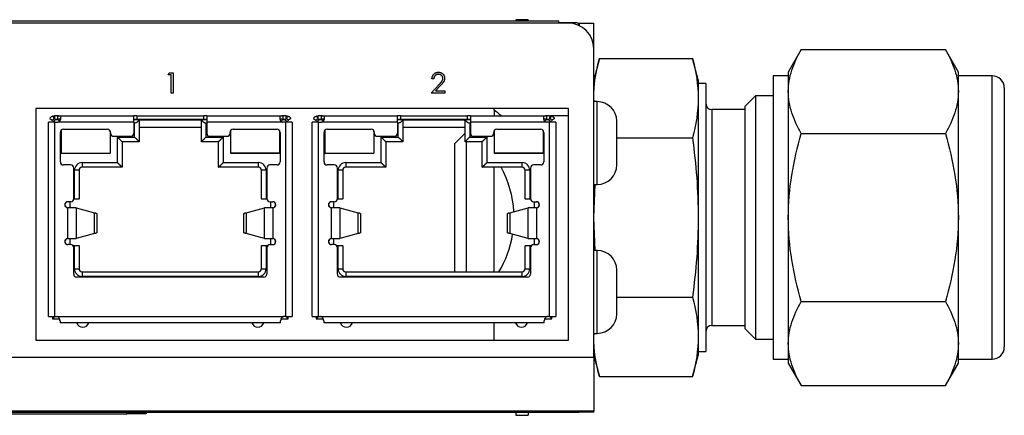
# Model space of a CAD drawing. Header units: millimetres. Extents: x 61 to 414, y 33 to 258.
# Tile 15 of 42: x 179 to 243, y 198 to 224. Entities that reach past the tile are written whole.
import ezdxf

# ---------------------------------------------------------------- set-up
doc = ezdxf.new("R2010")
doc.units = ezdxf.units.MM

msp = doc.modelspace()

# ---------------------------------------------------------------- linework, layer by layer
at = {"color": 7, "linetype": 'Continuous', "lineweight": 25}
for p, q in [((212.254, 223.733), (211.467, 223.733)), ((211.467, 223.733), (211.467, 223.644)), ((212.254, 223.733), (212.254, 223.644)), ((214.858, 223.517), (142.036, 223.517)), ((214.261, 223.644), (142.633, 223.644)), ((214.261, 223.517), (214.261, 223.644)), ((215.473, 223.53), (214.261, 223.53)), ((215.485, 223.517), (215.473, 223.53)), ((215.473, 223.517), (215.473, 223.53)), ((215.531, 223.517), (215.531, 223.378)), ((215.531, 223.517), (215.595, 223.517)), ((215.595, 223.517), (216.547, 223.517)), ((215.595, 223.517), (215.595, 223.348)), ((216.547, 221.828), (216.547, 223.517)), ((216.547, 201.673), (216.547, 221.828)), ((230.096, 221.787), (229.247, 220.317)), ((230.096, 221.787), (239.499, 221.787)), ((240.347, 220.317), (239.499, 221.787)), ((216.92, 221.21), (216.547, 219.817)), ((216.92, 221.21), (222.991, 221.21)), ((223.364, 219.817), (222.991, 221.21)), ((188.76, 220.133), (188.838, 220.268)), ((188.963, 220.133), (188.76, 220.133)), ((188.838, 220.268), (189.082, 220.268)), ((188.963, 218.945), (188.963, 220.133)), ((189.082, 220.268), (189.082, 218.945)), ((206.1, 219.861), (205.981, 219.861)), ((229.247, 220.067), (228.247, 220.067)), ((228.247, 220.067), (228.247, 201.567)), ((229.247, 220.317), (229.247, 219.045)), ((240.347, 219.045), (240.347, 220.317)), ((242.547, 220.067), (240.347, 220.067)), ((242.547, 201.567), (242.547, 220.067)), ((205.93, 218.945), (206.443, 219.493)), ((206.545, 219.434), (206.214, 219.081)), ((223.364, 219.817), (223.364, 218.612)), ((223.864, 219.567), (223.364, 219.567)), ((223.864, 219.567), (223.864, 202.067)), ((189.082, 218.945), (188.963, 218.945)), ((206.829, 218.945), (205.93, 218.945)), ((206.214, 219.081), (206.829, 219.081)), ((206.829, 219.081), (206.829, 218.945)), ((216.564, 218.384), (216.547, 218.612)), ((223.364, 218.612), (223.364, 210.817)), ((227.094, 218.755), (226.404, 218.065)), ((228.247, 218.755), (227.094, 218.755)), ((227.094, 218.755), (227.094, 202.88)), ((229.247, 219.045), (229.247, 210.817)), ((240.347, 210.817), (240.347, 219.045)), ((214.896, 217.929), (180.123, 217.929)), ((180.123, 217.929), (180.123, 202.816)), ((210.047, 217.831), (210.047, 217.929)), ((214.896, 202.816), (214.896, 217.929)), ((216.772, 218.384), (216.547, 218.384)), ((216.772, 215.679), (216.772, 218.384)), ((226.404, 218.065), (226.404, 203.57)), ((181.033, 217.289), (181.193, 217.169)), ((181.352, 217.248), (181.352, 217.448)), ((181.552, 217.448), (181.352, 217.448)), ((181.552, 217.248), (181.552, 217.448)), ((181.552, 217.448), (186.522, 217.448)), ((186.522, 217.048), (186.522, 217.448)), ((186.722, 217.448), (186.522, 217.448)), ((186.722, 217.448), (186.722, 217.248)), ((186.722, 217.448), (191.082, 217.448)), ((191.082, 217.248), (191.082, 217.448)), ((191.282, 217.448), (191.082, 217.448)), ((191.282, 217.448), (191.282, 217.048)), ((191.282, 217.448), (196.252, 217.448)), ((196.252, 217.448), (196.252, 217.248)), ((196.452, 217.448), (196.252, 217.448)), ((196.452, 217.448), (196.452, 217.248)), ((196.771, 217.289), (196.612, 217.169)), ((198.246, 217.289), (198.405, 217.169)), ((198.565, 217.248), (198.565, 217.448)), ((198.765, 217.448), (198.565, 217.448)), ((198.765, 217.448), (203.735, 217.448)), ((198.765, 217.248), (198.765, 217.448)), ((203.735, 217.048), (203.735, 217.448)), ((203.935, 217.448), (203.735, 217.448)), ((203.935, 217.448), (203.935, 217.248)), ((203.935, 217.448), (208.295, 217.448)), ((208.295, 217.248), (208.295, 217.448)), ((208.495, 217.448), (208.295, 217.448)), ((208.495, 217.448), (208.495, 217.048)), ((208.495, 217.448), (213.465, 217.448)), ((213.465, 217.448), (213.465, 217.248)), ((213.665, 217.448), (213.465, 217.448)), ((213.665, 217.448), (213.665, 217.248)), ((214.896, 217.448), (213.75, 217.448)), ((213.984, 217.289), (213.825, 217.169)), ((226.404, 217.867), (224.264, 217.867)), ((224.264, 217.867), (224.264, 203.767)), ((180.952, 204.348), (180.952, 217.048)), ((180.953, 217.048), (180.952, 217.048)), ((181.352, 217.048), (180.953, 217.048)), ((181.252, 217.048), (181.302, 217.098)), ((181.402, 217.198), (181.302, 217.098)), ((181.302, 217.098), (181.352, 217.048)), ((181.352, 217.248), (181.552, 217.248)), ((181.352, 217.048), (181.352, 204.348)), ((181.352, 217.048), (181.552, 217.048)), ((181.573, 217.198), (181.402, 217.198)), ((186.522, 217.048), (181.552, 217.048)), ((181.669, 217.103), (181.573, 217.198)), ((186.522, 217.248), (186.722, 217.248)), ((186.855, 217.198), (186.522, 217.198)), ((186.522, 217.048), (186.522, 216.318)), ((186.572, 216.068), (186.573, 216.998)), ((186.722, 217.248), (191.082, 217.248)), ((186.872, 217.198), (186.855, 217.198)), ((186.872, 217.198), (186.872, 215.768)), ((186.872, 217.198), (190.932, 217.198)), ((186.872, 216.718), (190.932, 216.718)), ((190.949, 217.198), (190.932, 217.198)), ((190.932, 215.768), (190.932, 217.198)), ((191.282, 217.198), (190.949, 217.198)), ((191.082, 217.248), (191.282, 217.248)), ((191.232, 216.998), (191.232, 216.068)), ((196.252, 217.048), (191.282, 217.048)), ((191.282, 217.048), (191.282, 216.318)), ((196.231, 217.198), (196.131, 217.098)), ((196.402, 217.198), (196.231, 217.198)), ((196.252, 217.248), (196.452, 217.248)), ((196.452, 217.048), (196.252, 217.048)), ((196.402, 217.198), (196.502, 217.098)), ((196.452, 217.048), (196.502, 217.098)), ((196.452, 204.348), (196.452, 217.048)), ((196.852, 217.048), (196.452, 217.048)), ((196.502, 217.098), (196.552, 217.048)), ((196.852, 217.048), (196.852, 217.048)), ((196.852, 217.048), (196.852, 204.348)), ((198.165, 204.348), (198.165, 217.048)), ((198.166, 217.048), (198.165, 217.048)), ((198.565, 217.048), (198.166, 217.048)), ((198.465, 217.048), (198.515, 217.098)), ((198.615, 217.198), (198.515, 217.098)), ((198.515, 217.098), (198.565, 217.048)), ((198.565, 217.248), (198.765, 217.248)), ((198.565, 217.048), (198.565, 204.348)), ((198.565, 217.048), (198.765, 217.048)), ((198.786, 217.198), (198.615, 217.198)), ((203.735, 217.048), (198.765, 217.048)), ((198.903, 217.081), (198.786, 217.198)), ((203.735, 217.248), (203.935, 217.248)), ((204.068, 217.198), (203.735, 217.198)), ((203.735, 217.048), (203.735, 216.318)), ((203.785, 216.068), (203.785, 216.998)), ((203.935, 217.248), (208.295, 217.248)), ((204.085, 217.198), (204.068, 217.198)), ((204.085, 217.198), (204.085, 215.768)), ((204.085, 217.198), (208.145, 217.198)), ((204.085, 216.718), (208.145, 216.718)), ((208.162, 217.198), (208.145, 217.198)), ((208.145, 215.768), (208.145, 217.198)), ((208.495, 217.198), (208.162, 217.198)), ((208.295, 217.248), (208.495, 217.248)), ((208.445, 216.998), (208.445, 216.068)), ((213.465, 217.048), (208.495, 217.048)), ((208.495, 217.048), (208.495, 216.318)), ((213.444, 217.198), (213.344, 217.098)), ((213.615, 217.198), (213.444, 217.198)), ((213.465, 217.248), (213.665, 217.248)), ((213.665, 217.048), (213.465, 217.048)), ((213.615, 217.198), (213.715, 217.098)), ((213.665, 217.048), (213.715, 217.098)), ((213.665, 204.348), (213.665, 217.048)), ((214.064, 217.048), (213.665, 217.048)), ((213.715, 217.098), (213.765, 217.048)), ((214.065, 217.048), (214.064, 217.048)), ((214.065, 217.048), (214.065, 204.348)), ((218.046, 216.911), (218.046, 217.101)), ((218.046, 215.679), (218.046, 216.911)), ((181.727, 214.448), (181.727, 216.378)), ((181.773, 216.506), (181.773, 215.028)), ((181.773, 216.501), (181.773, 216.404)), ((181.927, 216.578), (184.802, 216.578)), ((184.973, 216.482), (184.973, 215.028)), ((184.973, 216.475), (184.973, 215.028)), ((185.002, 216.378), (185.002, 216.318)), ((185.202, 216.118), (185.602, 216.118)), ((185.452, 216.068), (186.572, 216.068)), ((185.452, 214.398), (185.452, 216.068)), ((185.602, 216.118), (186.322, 216.118)), ((191.232, 216.068), (192.352, 216.068)), ((191.482, 216.118), (192.202, 216.118)), ((192.202, 216.118), (192.602, 216.118)), ((192.352, 216.068), (192.352, 214.398)), ((192.802, 216.318), (192.802, 216.378)), ((192.831, 216.482), (192.831, 215.028)), ((192.831, 216.274), (192.831, 215.028)), ((193.002, 216.578), (195.877, 216.578)), ((196.031, 216.506), (196.031, 215.028)), ((196.031, 216.5), (196.031, 215.028)), ((196.077, 216.378), (196.077, 214.448)), ((198.94, 214.448), (198.94, 216.378)), ((198.986, 216.506), (198.986, 215.028)), ((198.986, 216.501), (198.986, 215.028)), ((199.14, 216.578), (202.015, 216.578)), ((202.186, 216.482), (202.186, 215.028)), ((202.186, 216.475), (202.186, 215.028)), ((202.215, 216.378), (202.215, 216.318)), ((202.415, 216.118), (202.815, 216.118)), ((202.665, 216.068), (203.785, 216.068)), ((202.665, 214.398), (202.665, 216.068)), ((202.815, 216.118), (203.535, 216.118)), ((208.145, 216.315), (207.447, 215.617)), ((208.445, 216.068), (209.565, 216.068)), ((208.695, 216.118), (209.415, 216.118)), ((209.415, 216.118), (209.815, 216.118)), ((209.565, 216.068), (209.565, 214.398)), ((210.015, 216.318), (210.015, 216.378)), ((210.044, 216.482), (210.044, 215.028)), ((210.044, 216.274), (210.044, 215.028)), ((210.215, 216.578), (213.09, 216.578)), ((213.244, 216.506), (213.244, 215.028)), ((213.244, 216.5), (213.244, 215.028)), ((213.29, 216.378), (213.29, 214.448)), ((218.046, 216.014), (222.991, 216.014)), ((230.096, 216.302), (239.499, 216.302)), ((185.752, 215.768), (185.752, 214.098)), ((186.872, 215.768), (185.752, 215.768)), ((192.052, 215.768), (190.932, 215.768)), ((192.052, 214.098), (192.052, 215.768)), ((202.965, 215.768), (202.965, 214.098)), ((204.085, 215.768), (202.965, 215.768)), ((207.447, 215.617), (207.447, 207.268)), ((209.265, 215.768), (208.145, 215.768)), ((208.245, 207.268), (208.245, 215.768)), ((209.265, 214.098), (209.265, 215.768)), ((216.772, 212.974), (216.772, 215.679)), ((218.046, 214.447), (218.046, 215.679)), ((181.773, 215.028), (184.973, 215.028)), ((181.773, 215.028), (184.973, 215.028)), ((192.831, 215.028), (196.031, 215.028)), ((196.031, 215.028), (192.831, 215.028)), ((198.986, 215.028), (202.186, 215.028)), ((198.986, 215.028), (202.186, 215.028)), ((213.244, 215.028), (210.044, 215.028)), ((210.044, 215.028), (213.244, 215.028)), ((182.397, 214.248), (181.927, 214.248)), ((182.597, 212.048), (182.597, 214.048)), ((183.147, 214.398), (185.452, 214.398)), ((183.147, 214.398), (183.147, 214.098)), ((185.752, 214.098), (183.147, 214.098)), ((194.657, 214.098), (192.052, 214.098)), ((192.352, 214.398), (194.657, 214.398)), ((194.657, 214.098), (194.657, 214.398)), ((195.207, 214.048), (195.207, 212.048)), ((195.877, 214.248), (195.407, 214.248)), ((199.61, 214.248), (199.14, 214.248)), ((199.81, 212.048), (199.81, 214.048)), ((200.36, 214.398), (202.665, 214.398)), ((200.36, 214.398), (200.36, 214.098)), ((202.965, 214.098), (200.36, 214.098)), ((211.87, 214.098), (209.265, 214.098)), ((209.565, 214.398), (211.87, 214.398)), ((210.047, 207.268), (210.047, 214.098)), ((211.87, 214.098), (211.87, 214.398)), ((212.42, 214.048), (212.42, 212.048)), ((213.09, 214.248), (212.62, 214.248)), ((218.046, 214.257), (218.046, 214.447)), ((182.647, 212.028), (182.647, 213.898)), ((182.947, 213.898), (182.647, 213.898)), ((182.947, 213.898), (182.947, 212.028)), ((195.157, 213.898), (194.857, 213.898)), ((194.857, 212.028), (194.857, 213.898)), ((195.157, 213.898), (195.157, 212.028)), ((199.86, 212.028), (199.86, 213.898)), ((200.16, 213.898), (199.86, 213.898)), ((200.16, 213.898), (200.16, 212.028)), ((212.37, 213.898), (212.07, 213.898)), ((212.07, 212.028), (212.07, 213.898)), ((212.37, 213.898), (212.37, 212.028)), ((216.547, 212.974), (216.772, 212.974)), ((216.547, 210.817), (216.629, 212.974)), ((182.047, 211.545), (182.047, 211.752)), ((182.397, 211.848), (182.218, 211.848)), ((182.347, 211.848), (182.347, 211.448)), ((182.947, 212.019), (182.595, 212.019)), ((182.596, 212.028), (182.647, 212.028)), ((182.647, 212.028), (182.947, 212.028)), ((182.947, 212.019), (182.947, 212.028)), ((194.857, 212.028), (195.157, 212.028)), ((194.857, 212.028), (194.857, 212.019)), ((195.209, 212.019), (194.857, 212.019)), ((195.157, 212.028), (195.208, 212.028)), ((195.407, 211.848), (195.586, 211.848)), ((195.457, 211.448), (195.457, 211.848)), ((195.757, 211.752), (195.757, 211.545)), ((199.26, 211.545), (199.26, 211.752)), ((199.61, 211.848), (199.431, 211.848)), ((199.56, 211.848), (199.56, 211.448)), ((200.16, 212.019), (199.808, 212.019)), ((199.809, 212.028), (199.86, 212.028)), ((199.86, 212.028), (200.16, 212.028)), ((200.16, 212.019), (200.16, 212.028)), ((212.07, 212.028), (212.37, 212.028)), ((212.07, 212.028), (212.07, 212.019)), ((212.422, 212.019), (212.07, 212.019)), ((212.37, 212.028), (212.421, 212.028)), ((212.62, 211.848), (212.799, 211.848)), ((212.67, 211.448), (212.67, 211.848)), ((212.97, 211.752), (212.97, 211.545)), ((182.218, 209.448), (182.218, 211.448)), ((182.76, 211.448), (182.218, 211.448)), ((182.76, 211.448), (182.76, 209.448)), ((182.76, 211.448), (183.957, 211.131)), ((183.957, 209.766), (183.957, 211.131)), ((184.102, 211.062), (184.102, 209.835)), ((193.702, 209.835), (193.702, 211.062)), ((193.848, 211.131), (195.044, 211.448)), ((193.848, 211.131), (193.848, 209.766)), ((195.044, 209.448), (195.044, 211.448)), ((195.586, 211.448), (195.044, 211.448)), ((195.586, 211.448), (195.586, 209.448)), ((199.431, 209.448), (199.431, 211.448)), ((199.973, 211.448), (199.431, 211.448)), ((199.973, 211.448), (199.973, 209.448)), ((199.973, 211.448), (201.169, 211.131)), ((201.169, 209.766), (201.169, 211.131)), ((201.315, 211.062), (201.315, 209.835)), ((210.915, 209.835), (210.915, 211.062)), ((211.061, 211.131), (212.257, 211.448)), ((211.061, 211.131), (211.061, 209.766)), ((212.257, 209.448), (212.257, 211.448)), ((212.799, 211.448), (212.257, 211.448)), ((212.799, 211.448), (212.799, 209.448)), ((216.629, 208.661), (216.547, 210.817)), ((223.364, 210.817), (223.364, 203.023)), ((229.247, 210.817), (229.247, 202.59)), ((240.347, 202.59), (240.347, 210.817)), ((183.957, 209.766), (182.76, 209.448)), ((195.044, 209.448), (193.848, 209.766)), ((201.169, 209.766), (199.973, 209.448)), ((212.257, 209.448), (211.061, 209.766)), ((182.047, 209.145), (182.047, 209.352)), ((182.218, 209.448), (182.76, 209.448)), ((182.397, 209.048), (182.218, 209.048)), ((182.347, 209.448), (182.347, 209.048)), ((182.54, 208.988), (182.947, 208.988)), ((182.647, 208.978), (182.549, 208.978)), ((182.647, 207.468), (182.647, 208.978)), ((182.947, 208.978), (182.647, 208.978)), ((182.947, 208.978), (182.947, 208.988)), ((182.947, 208.978), (182.947, 207.468)), ((194.857, 208.988), (195.264, 208.988)), ((194.857, 208.988), (194.857, 208.978)), ((194.857, 207.468), (194.857, 208.978)), ((195.157, 208.978), (194.857, 208.978)), ((195.044, 209.448), (195.586, 209.448)), ((195.157, 208.978), (195.157, 207.468)), ((195.255, 208.978), (195.157, 208.978)), ((195.407, 209.048), (195.586, 209.048)), ((195.457, 209.048), (195.457, 209.448)), ((195.757, 209.352), (195.757, 209.145)), ((199.26, 209.145), (199.26, 209.352)), ((199.431, 209.448), (199.973, 209.448)), ((199.61, 209.048), (199.431, 209.048)), ((199.56, 209.448), (199.56, 209.048)), ((199.753, 208.988), (200.16, 208.988)), ((199.86, 208.978), (199.762, 208.978)), ((199.86, 207.468), (199.86, 208.978)), ((200.16, 208.978), (199.86, 208.978)), ((200.16, 208.978), (200.16, 208.988)), ((200.16, 208.978), (200.16, 207.468)), ((212.07, 208.988), (212.477, 208.988)), ((212.07, 208.988), (212.07, 208.978)), ((212.07, 207.468), (212.07, 208.978)), ((212.37, 208.978), (212.07, 208.978)), ((212.257, 209.448), (212.799, 209.448)), ((212.37, 208.978), (212.37, 207.468)), ((212.468, 208.978), (212.37, 208.978)), ((212.62, 209.048), (212.799, 209.048)), ((212.67, 209.048), (212.67, 209.448)), ((212.97, 209.352), (212.97, 209.145)), ((182.597, 207.118), (182.597, 208.848)), ((195.207, 208.848), (195.207, 207.118)), ((199.81, 207.118), (199.81, 208.848)), ((212.42, 208.848), (212.42, 207.118)), ((216.772, 208.661), (216.547, 208.661)), ((216.772, 205.956), (216.772, 208.661)), ((182.647, 207.468), (182.947, 207.468)), ((183.147, 207.268), (183.147, 206.968)), ((183.147, 207.268), (194.657, 207.268)), ((194.657, 206.968), (194.657, 207.268)), ((194.857, 207.468), (195.157, 207.468)), ((199.86, 207.468), (200.16, 207.468)), ((200.36, 207.268), (200.36, 206.968)), ((200.36, 207.268), (211.87, 207.268)), ((211.87, 206.968), (211.87, 207.268)), ((212.07, 207.468), (212.37, 207.468)), ((218.046, 207.188), (218.046, 207.378)), ((218.046, 205.956), (218.046, 207.188)), ((195.007, 206.918), (182.797, 206.918)), ((194.657, 206.968), (183.147, 206.968)), ((212.22, 206.918), (200.01, 206.918)), ((211.87, 206.968), (200.36, 206.968)), ((216.772, 203.251), (216.772, 205.956)), ((218.046, 204.724), (218.046, 205.956)), ((218.046, 205.621), (222.991, 205.621)), ((230.096, 205.333), (239.499, 205.333)), ((218.046, 204.533), (218.046, 204.724)), ((180.952, 204.348), (180.953, 204.348)), ((180.953, 204.348), (181.352, 204.348)), ((181.202, 204.348), (181.202, 204.198)), ((181.352, 204.348), (181.202, 204.198)), ((181.202, 204.198), (181.672, 204.198)), ((181.352, 204.348), (181.495, 204.348)), ((181.495, 204.348), (196.309, 204.348)), ((181.702, 204.065), (181.702, 203.948)), ((196.102, 203.948), (181.702, 203.948)), ((196.102, 203.948), (196.102, 204.065)), ((196.132, 204.198), (196.602, 204.198)), ((196.452, 204.348), (196.309, 204.348)), ((196.602, 204.198), (196.452, 204.348)), ((196.452, 204.348), (196.852, 204.348)), ((196.602, 204.198), (196.602, 204.348)), ((196.852, 204.348), (196.852, 204.348)), ((198.165, 204.348), (198.166, 204.348)), ((198.166, 204.348), (198.565, 204.348)), ((198.415, 204.348), (198.415, 204.198)), ((198.565, 204.348), (198.415, 204.198)), ((198.415, 204.198), (198.885, 204.198)), ((198.565, 204.348), (198.708, 204.348)), ((198.708, 204.348), (213.522, 204.348)), ((198.915, 204.065), (198.915, 203.948)), ((213.315, 203.948), (198.915, 203.948)), ((210.047, 202.816), (210.047, 203.948)), ((213.315, 203.948), (213.315, 204.065)), ((213.345, 204.198), (213.815, 204.198)), ((213.665, 204.348), (213.522, 204.348)), ((213.665, 204.348), (214.064, 204.348)), ((213.815, 204.198), (213.665, 204.348)), ((213.815, 204.198), (213.815, 204.348)), ((214.064, 204.348), (214.065, 204.348)), ((224.264, 203.767), (226.404, 203.767)), ((216.547, 203.251), (216.772, 203.251)), ((216.547, 203.023), (216.564, 203.251)), ((226.404, 203.57), (227.094, 202.88)), ((180.123, 202.816), (214.896, 202.816)), ((223.364, 203.023), (223.364, 201.817)), ((227.094, 202.88), (228.247, 202.88)), ((229.247, 202.59), (229.247, 201.317)), ((240.347, 201.317), (240.347, 202.59)), ((223.364, 202.067), (223.864, 202.067)), ((216.547, 201.673), (140.347, 201.673)), ((216.547, 201.817), (216.92, 200.425)), ((216.547, 201.673), (216.547, 198.181)), ((222.991, 200.425), (223.364, 201.817)), ((228.247, 201.567), (229.247, 201.567)), ((229.247, 201.317), (230.096, 199.848)), ((239.499, 199.848), (240.347, 201.317)), ((240.347, 201.567), (242.547, 201.567)), ((216.92, 200.425), (222.991, 200.425)), ((230.096, 199.848), (239.499, 199.848)), ((216.547, 198.181), (140.347, 198.181)), ((169.557, 198.117), (186.067, 198.117)), ((169.557, 197.99), (186.067, 197.99)), ((186.067, 197.99), (186.067, 198.117)), ((186.067, 198.117), (187.337, 198.117)), ((187.337, 197.99), (186.067, 197.99)), ((187.337, 198.117), (187.337, 197.99)), ((187.337, 198.117), (189.877, 198.117)), ((189.877, 198.181), (189.877, 198.117)), ((189.877, 198.117), (215.531, 198.117)), ((203.715, 198.181), (203.715, 198.178)), ((204.106, 198.181), (204.106, 198.178)), ((211.467, 198.117), (211.467, 197.902)), ((212.254, 198.117), (212.254, 197.902)), ((212.385, 198.117), (212.398, 198.105)), ((212.398, 198.117), (212.398, 198.105)), ((212.398, 198.105), (215.473, 198.105)), ((215.473, 198.105), (215.485, 198.117)), ((215.473, 198.105), (215.473, 198.117)), ((215.531, 198.181), (215.531, 198.117)), ((215.531, 198.117), (215.595, 198.117)), ((215.595, 198.117), (215.595, 198.181)), ((216.547, 198.117), (215.595, 198.117)), ((216.547, 198.117), (216.547, 198.181)), ((211.467, 197.902), (212.254, 197.902))]:
    msp.add_line(p, q, dxfattribs=at)
for centre, radius, start, end in [((214.858, 221.828), 1.689, 0, 90), ((242.547, 219.267), 0.8, 360, 90), ((216.763, 217.101), 1.283, 0, 89.60152), ((224.264, 218.267), 0.4, 180, 270), ((204.482, 210.817), 8.953, 47.78148, 51.57098), ((181.927, 216.378), 0.2, 90, 180), ((184.802, 216.378), 0.2, 0, 90), ((185.202, 216.318), 0.2, 180, 270), ((186.322, 216.318), 0.2, 270, 0), ((191.482, 216.318), 0.2, 180, 270), ((192.602, 216.318), 0.2, 270, 0), ((193.002, 216.378), 0.2, 90, 180), ((195.877, 216.378), 0.2, 0, 90), ((199.14, 216.378), 0.2, 90, 180), ((202.015, 216.378), 0.2, 0, 90), ((202.415, 216.318), 0.2, 180, 270), ((203.535, 216.318), 0.2, 270, 0), ((208.695, 216.318), 0.2, 180, 270), ((209.815, 216.318), 0.2, 270, 0), ((210.215, 216.378), 0.2, 90, 180), ((213.09, 216.378), 0.2, 0, 90), ((181.927, 214.448), 0.2, 180, 270), ((182.397, 214.048), 0.2, 0, 90), ((183.147, 213.898), 0.5, 90, 180), ((183.147, 213.898), 0.2, 90, 180), ((194.657, 213.898), 0.5, 0, 90), ((194.657, 213.898), 0.2, 0, 90), ((195.407, 214.048), 0.2, 90, 180), ((195.877, 214.448), 0.2, 270, 0), ((199.14, 214.448), 0.2, 180, 270), ((199.61, 214.048), 0.2, 0, 90), ((200.36, 213.898), 0.5, 90, 180), ((200.36, 213.898), 0.2, 90, 180), ((204.482, 210.817), 6.858, 3.215, 28.58079), ((211.87, 213.898), 0.5, 0, 90), ((211.87, 213.898), 0.2, 0, 90), ((212.62, 214.048), 0.2, 90, 180), ((213.09, 214.448), 0.2, 270, 0), ((216.763, 214.257), 1.283, 270.39848, 0), ((182.218, 211.648), 0.2, 90, 270), ((182.397, 212.048), 0.2, 270, 0), ((195.407, 212.048), 0.2, 180, 270), ((195.586, 211.648), 0.2, 270, 90), ((199.431, 211.648), 0.2, 90, 270), ((199.61, 212.048), 0.2, 270, 0), ((212.62, 212.048), 0.2, 180, 270), ((212.799, 211.648), 0.2, 270, 90), ((204.482, 210.817), 6.858, 328.83398, 350.75209), ((182.218, 209.248), 0.2, 90, 270), ((182.397, 208.848), 0.2, 0, 90), ((195.407, 208.848), 0.2, 90, 180), ((195.586, 209.248), 0.2, 270, 90), ((199.431, 209.248), 0.2, 90, 270), ((199.61, 208.848), 0.2, 0, 90), ((212.62, 208.848), 0.2, 90, 180), ((212.799, 209.248), 0.2, 270, 90), ((216.763, 207.378), 1.283, 0, 89.60152), ((182.797, 207.118), 0.2, 180, 270), ((183.147, 207.468), 0.5, 180, 270), ((183.147, 207.468), 0.2, 180, 270), ((194.657, 207.468), 0.5, 270, 360), ((194.657, 207.468), 0.2, 270, 360), ((195.007, 207.118), 0.2, 270, 0), ((200.01, 207.118), 0.2, 180, 270), ((200.36, 207.468), 0.5, 180, 270), ((200.36, 207.468), 0.2, 180, 270), ((211.87, 207.468), 0.5, 270, 360), ((211.87, 207.468), 0.2, 270, 360), ((212.22, 207.118), 0.2, 270, 0), ((216.763, 204.533), 1.283, 270.39848, 0), ((183.187, 204.048), 0.4, 194.47751, 345.52249), ((194.617, 204.048), 0.4, 194.47751, 345.52249), ((200.4, 204.048), 0.4, 194.47751, 345.52249), ((211.83, 204.048), 0.4, 194.47751, 345.52249), ((224.264, 203.367), 0.4, 90, 180), ((242.547, 202.367), 0.8, 270, 0)]:
    msp.add_arc(centre, radius, start, end, dxfattribs=at)
for points, knots in [([(229.247, 219.045), (229.247, 219.513), (229.328, 219.974), (229.624, 220.888), (229.837, 221.339), (230.096, 221.787)], [0, 0, 0, 0, 0.5, 0.5, 1, 1, 1, 1]), ([(239.499, 221.787), (239.757, 221.339), (239.971, 220.888), (240.266, 219.974), (240.347, 219.513), (240.347, 219.045)], [0, 0, 0, 0, 0.5, 0.5, 1, 1, 1, 1]), ([(205.981, 219.861), (205.982, 219.877), (205.983, 219.908), (205.99, 219.953), (206, 219.996), (206.015, 220.037), (206.033, 220.076), (206.054, 220.112), (206.08, 220.147), (206.108, 220.179), (206.14, 220.208), (206.173, 220.233), (206.209, 220.254), (206.246, 220.272), (206.285, 220.285), (206.326, 220.295), (206.368, 220.301), (206.397, 220.302), (206.412, 220.302)], [0, 0, 0, 0, 0.068791, 0.135103, 0.198979, 0.261904, 0.323495, 0.385195, 0.446969, 0.509765, 0.572251, 0.633405, 0.693251, 0.752583, 0.812579, 0.873275, 0.93555, 1, 1, 1, 1]), ([(206.406, 220.167), (206.396, 220.166), (206.376, 220.166), (206.346, 220.162), (206.317, 220.156), (206.29, 220.147), (206.264, 220.136), (206.24, 220.122), (206.217, 220.105), (206.195, 220.087), (206.175, 220.066), (206.157, 220.042), (206.142, 220.017), (206.129, 219.99), (206.118, 219.961), (206.109, 219.929), (206.103, 219.896), (206.101, 219.873), (206.1, 219.861)], [0, 0, 0, 0, 0.064439, 0.126547, 0.186887, 0.245878, 0.304041, 0.362191, 0.420976, 0.48066, 0.5406, 0.600689, 0.661936, 0.724443, 0.789038, 0.856314, 0.926352, 1, 1, 1, 1]), ([(206.693, 219.898), (206.693, 219.907), (206.692, 219.925), (206.688, 219.951), (206.682, 219.976), (206.673, 220.001), (206.661, 220.024), (206.646, 220.046), (206.63, 220.068), (206.61, 220.088), (206.589, 220.106), (206.566, 220.122), (206.543, 220.136), (206.518, 220.147), (206.491, 220.156), (206.464, 220.162), (206.436, 220.166), (206.416, 220.166), (206.406, 220.167)], [0, 0, 0, 0, 0.0619654, 0.1221219, 0.1809885, 0.2399332, 0.2999058, 0.3599888, 0.4217757, 0.4865758, 0.5515348, 0.6150175, 0.6772586, 0.73973, 0.8030501, 0.8664951, 0.9319735, 1, 1, 1, 1]), ([(206.412, 220.302), (206.427, 220.302), (206.455, 220.301), (206.497, 220.296), (206.536, 220.287), (206.574, 220.274), (206.609, 220.257), (206.642, 220.237), (206.674, 220.213), (206.702, 220.186), (206.728, 220.156), (206.75, 220.124), (206.769, 220.092), (206.785, 220.058), (206.797, 220.022), (206.806, 219.986), (206.811, 219.948), (206.812, 219.922), (206.812, 219.909)], [0, 0, 0, 0, 0.069475, 0.136517, 0.200789, 0.26383, 0.325735, 0.387291, 0.449509, 0.512968, 0.576275, 0.63758, 0.697903, 0.757172, 0.816599, 0.876653, 0.93729, 1, 1, 1, 1]), ([(206.443, 219.493), (206.455, 219.506), (206.479, 219.531), (206.513, 219.568), (206.544, 219.602), (206.571, 219.633), (206.595, 219.662), (206.615, 219.687), (206.632, 219.711), (206.65, 219.739), (206.667, 219.772), (206.682, 219.813), (206.692, 219.856), (206.693, 219.884), (206.693, 219.898)], [0, 0, 0, 0, 0.110803, 0.212829, 0.306101, 0.390647, 0.466924, 0.534481, 0.593587, 0.644557, 0.7362, 0.825024, 0.911986, 1, 1, 1, 1]), ([(206.812, 219.909), (206.811, 219.891), (206.81, 219.854), (206.799, 219.8), (206.782, 219.748), (206.762, 219.706), (206.741, 219.673), (206.723, 219.645), (206.701, 219.615), (206.676, 219.583), (206.648, 219.549), (206.616, 219.512), (206.582, 219.474), (206.557, 219.448), (206.545, 219.434)], [0, 0, 0, 0, 0.098684, 0.195635, 0.292817, 0.391719, 0.444828, 0.504322, 0.570433, 0.642613, 0.72234, 0.807957, 0.900488, 1, 1, 1, 1]), ([(243.347, 219.267), (243.347, 219.267), (243.347, 218.377), (243.347, 215.208), (243.347, 213.058), (243.347, 208.576), (243.347, 206.427), (243.347, 203.258), (243.347, 202.367), (243.347, 202.367)], [0, 0, 0, 0, 0.25, 0.25, 0.5, 0.5, 0.75, 0.75, 1, 1, 1, 1]), ([(230.096, 216.302), (229.837, 216.75), (229.624, 217.202), (229.328, 218.115), (229.247, 218.577), (229.247, 219.045)], [0, 0, 0, 0, 0.5, 0.5, 1, 1, 1, 1]), ([(240.347, 219.045), (240.347, 218.577), (240.266, 218.115), (239.971, 217.202), (239.757, 216.75), (239.499, 216.302)], [0, 0, 0, 0, 0.5, 0.5, 1, 1, 1, 1]), ([(181.256, 217.437), (181.245, 217.434), (181.223, 217.427), (181.18, 217.41), (181.129, 217.382), (181.084, 217.346), (181.053, 217.315), (181.04, 217.298), (181.033, 217.289)], [0, 0, 0, 0, 0.127507, 0.254988, 0.509803, 0.764613, 0.8823, 1, 1, 1, 1]), ([(181.256, 217.437), (181.264, 217.438), (181.28, 217.442), (181.3, 217.445), (181.317, 217.447), (181.331, 217.448), (181.342, 217.448), (181.349, 217.448), (181.352, 217.448), (181.352, 217.448), (181.352, 217.448)], [0, 0, 0, 0, 0.139603, 0.276487, 0.411761, 0.546331, 0.68098, 0.816474, 0.953675, 1, 1, 1, 1]), ([(181.256, 217.437), (181.258, 217.426), (181.263, 217.401), (181.271, 217.365), (181.28, 217.328), (181.289, 217.296), (181.297, 217.268), (181.303, 217.25), (181.305, 217.243)], [0, 0, 0, 0, 0.16626, 0.376448, 0.563458, 0.730558, 0.880557, 1, 1, 1, 1]), ([(181.552, 217.048), (181.606, 217.048), (181.687, 217.101), (181.749, 217.235), (181.765, 217.336), (181.749, 217.409), (181.687, 217.453), (181.606, 217.448), (181.552, 217.448)], [0, 0, 0, 0, 0.25, 0.375, 0.5, 0.624999, 0.749999, 1, 1, 1, 1]), ([(196.252, 217.448), (196.198, 217.448), (196.117, 217.453), (196.056, 217.409), (196.04, 217.336), (196.056, 217.235), (196.117, 217.101), (196.198, 217.048), (196.252, 217.048)], [0, 0, 0, 0, 0.250001, 0.375001, 0.5, 0.625, 0.75, 1, 1, 1, 1]), ([(196.452, 217.448), (196.453, 217.448), (196.453, 217.448), (196.46, 217.448), (196.469, 217.448), (196.482, 217.447), (196.499, 217.446), (196.518, 217.443), (196.535, 217.44), (196.545, 217.437), (196.548, 217.437)], [0, 0, 0, 0, 0.137915, 0.273819, 0.408631, 0.543135, 0.678095, 0.814373, 0.953012, 1, 1, 1, 1]), ([(196.499, 217.243), (196.501, 217.247), (196.505, 217.26), (196.511, 217.279), (196.518, 217.303), (196.524, 217.329), (196.532, 217.358), (196.539, 217.39), (196.544, 217.417), (196.547, 217.433), (196.548, 217.437)], [0, 0, 0, 0, 0.074403, 0.18494, 0.306771, 0.441472, 0.59071, 0.756689, 0.942087, 1, 1, 1, 1]), ([(196.771, 217.289), (196.765, 217.298), (196.751, 217.315), (196.72, 217.346), (196.676, 217.382), (196.625, 217.41), (196.582, 217.427), (196.559, 217.434), (196.548, 217.437)], [0, 0, 0, 0, 0.1177, 0.235387, 0.490197, 0.745012, 0.872493, 1, 1, 1, 1]), ([(198.469, 217.437), (198.458, 217.434), (198.436, 217.427), (198.393, 217.41), (198.342, 217.382), (198.297, 217.346), (198.266, 217.315), (198.252, 217.298), (198.246, 217.289)], [0, 0, 0, 0, 0.127507, 0.2549884, 0.5098032, 0.7646133, 0.8823, 1, 1, 1, 1]), ([(198.469, 217.437), (198.477, 217.438), (198.492, 217.442), (198.513, 217.445), (198.53, 217.447), (198.544, 217.448), (198.555, 217.448), (198.562, 217.448), (198.565, 217.448), (198.565, 217.448), (198.565, 217.448)], [0, 0, 0, 0, 0.139603, 0.276487, 0.411761, 0.546331, 0.68098, 0.816474, 0.953675, 1, 1, 1, 1]), ([(198.469, 217.437), (198.471, 217.426), (198.476, 217.401), (198.484, 217.365), (198.493, 217.328), (198.502, 217.296), (198.51, 217.268), (198.515, 217.25), (198.518, 217.243)], [0, 0, 0, 0, 0.16626, 0.376448, 0.563458, 0.730558, 0.880557, 1, 1, 1, 1]), ([(198.765, 217.048), (198.819, 217.048), (198.9, 217.101), (198.961, 217.235), (198.977, 217.336), (198.961, 217.409), (198.9, 217.453), (198.819, 217.448), (198.765, 217.448)], [0, 0, 0, 0, 0.25, 0.375, 0.5, 0.624999, 0.749999, 1, 1, 1, 1]), ([(213.465, 217.448), (213.411, 217.448), (213.33, 217.453), (213.269, 217.409), (213.253, 217.336), (213.269, 217.235), (213.33, 217.101), (213.411, 217.048), (213.465, 217.048)], [0, 0, 0, 0, 0.250001, 0.375001, 0.5, 0.625, 0.75, 1, 1, 1, 1]), ([(213.665, 217.448), (213.665, 217.448), (213.666, 217.448), (213.672, 217.448), (213.682, 217.448), (213.695, 217.447), (213.711, 217.446), (213.731, 217.443), (213.748, 217.44), (213.758, 217.437), (213.761, 217.437)], [0, 0, 0, 0, 0.137915, 0.273819, 0.408631, 0.543135, 0.678095, 0.814373, 0.953012, 1, 1, 1, 1]), ([(213.712, 217.243), (213.714, 217.247), (213.718, 217.26), (213.724, 217.279), (213.73, 217.303), (213.737, 217.329), (213.744, 217.358), (213.752, 217.39), (213.757, 217.417), (213.76, 217.433), (213.761, 217.437)], [0, 0, 0, 0, 0.074403, 0.18494, 0.306771, 0.441472, 0.59071, 0.756689, 0.942087, 1, 1, 1, 1]), ([(213.984, 217.289), (213.978, 217.298), (213.964, 217.315), (213.933, 217.346), (213.888, 217.382), (213.837, 217.41), (213.794, 217.427), (213.772, 217.434), (213.761, 217.437)], [0, 0, 0, 0, 0.1177, 0.235387, 0.490197, 0.745012, 0.872493, 1, 1, 1, 1]), ([(181.193, 217.169), (181.2, 217.177), (181.214, 217.194), (181.241, 217.215), (181.272, 217.233), (181.294, 217.239), (181.305, 217.243)], [0, 0, 0, 0, 0.237189, 0.491458, 0.745729, 1, 1, 1, 1]), ([(181.759, 217.19), (181.759, 217.195), (181.758, 217.207), (181.749, 217.221), (181.734, 217.233), (181.712, 217.241), (181.682, 217.246), (181.63, 217.249), (181.584, 217.248), (181.552, 217.248)], [0, 0, 0, 0, 0.082977, 0.176651, 0.282758, 0.392511, 0.524932, 0.667744, 1, 1, 1, 1]), ([(186.573, 216.998), (186.6, 216.998), (186.641, 217.004), (186.679, 217.018), (186.704, 217.029), (186.715, 217.034), (186.742, 217.05), (186.755, 217.06), (186.779, 217.081), (186.789, 217.091), (186.825, 217.132), (186.843, 217.163), (186.855, 217.198)], [0, 0, 0, 0, 0.25, 0.375, 0.375, 0.5, 0.5, 0.625, 0.625, 0.75, 0.75, 1, 1, 1, 1]), ([(190.949, 217.198), (190.955, 217.181), (190.967, 217.157), (190.981, 217.134), (190.992, 217.119), (190.998, 217.111), (191.013, 217.092), (191.03, 217.076), (191.049, 217.061), (191.062, 217.051), (191.07, 217.046), (191.088, 217.035), (191.1, 217.029), (191.126, 217.017), (191.141, 217.012), (191.179, 217.002), (191.205, 216.998), (191.232, 216.998)], [0, 0, 0, 0, 0.125, 0.1875, 0.1875, 0.25, 0.25, 0.375, 0.4375, 0.4375, 0.5, 0.5, 0.625, 0.625, 0.75, 0.75, 1, 1, 1, 1]), ([(196.252, 217.248), (196.221, 217.248), (196.175, 217.249), (196.123, 217.246), (196.094, 217.241), (196.074, 217.235), (196.067, 217.229), (196.065, 217.227)], [0, 0, 0, 0, 0.432213, 0.618656, 0.791854, 0.935776, 1, 1, 1, 1]), ([(196.499, 217.243), (196.511, 217.239), (196.533, 217.233), (196.563, 217.215), (196.59, 217.194), (196.605, 217.177), (196.612, 217.169)], [0, 0, 0, 0, 0.2542708, 0.5085423, 0.762811, 1, 1, 1, 1]), ([(198.405, 217.169), (198.412, 217.177), (198.427, 217.194), (198.454, 217.215), (198.484, 217.233), (198.507, 217.239), (198.518, 217.243)], [0, 0, 0, 0, 0.237189, 0.491458, 0.745729, 1, 1, 1, 1]), ([(198.972, 217.19), (198.972, 217.195), (198.971, 217.207), (198.961, 217.221), (198.947, 217.233), (198.925, 217.241), (198.895, 217.246), (198.843, 217.249), (198.797, 217.248), (198.765, 217.248)], [0, 0, 0, 0, 0.082977, 0.176651, 0.282758, 0.392511, 0.524932, 0.667744, 1, 1, 1, 1]), ([(203.785, 216.998), (203.813, 216.998), (203.854, 217.004), (203.892, 217.018), (203.917, 217.029), (203.928, 217.034), (203.955, 217.05), (203.968, 217.06), (203.992, 217.081), (204.002, 217.091), (204.038, 217.132), (204.056, 217.163), (204.068, 217.198)], [0, 0, 0, 0, 0.25, 0.375, 0.375, 0.5, 0.5, 0.625, 0.625, 0.75, 0.75, 1, 1, 1, 1]), ([(208.162, 217.198), (208.168, 217.181), (208.179, 217.157), (208.194, 217.134), (208.204, 217.119), (208.211, 217.111), (208.226, 217.092), (208.243, 217.076), (208.262, 217.061), (208.275, 217.051), (208.283, 217.046), (208.3, 217.035), (208.313, 217.029), (208.339, 217.017), (208.354, 217.012), (208.392, 217.002), (208.418, 216.998), (208.445, 216.998)], [0, 0, 0, 0, 0.125, 0.1875, 0.1875, 0.25, 0.25, 0.375, 0.4375, 0.4375, 0.5, 0.5, 0.625, 0.625, 0.75, 0.75, 1, 1, 1, 1]), ([(213.465, 217.248), (213.433, 217.248), (213.388, 217.249), (213.336, 217.246), (213.306, 217.241), (213.287, 217.235), (213.28, 217.229), (213.277, 217.227)], [0, 0, 0, 0, 0.432213, 0.618656, 0.791854, 0.935776, 1, 1, 1, 1]), ([(213.712, 217.243), (213.723, 217.239), (213.746, 217.233), (213.776, 217.215), (213.803, 217.194), (213.818, 217.177), (213.825, 217.169)], [0, 0, 0, 0, 0.254271, 0.508542, 0.762811, 1, 1, 1, 1]), ([(185.452, 216.068), (185.467, 216.054), (185.494, 216.026), (185.531, 215.99), (185.561, 215.959), (185.589, 215.931), (185.616, 215.904), (185.643, 215.877), (185.667, 215.853), (185.689, 215.832), (185.706, 215.815), (185.721, 215.8), (185.733, 215.788), (185.742, 215.778), (185.749, 215.772), (185.752, 215.769), (185.752, 215.768), (185.752, 215.768)], [0, 0, 0, 0, 0.108786, 0.200528, 0.275149, 0.341309, 0.417526, 0.492123, 0.564804, 0.62965, 0.690996, 0.749733, 0.806212, 0.860787, 0.913833, 0.965761, 1, 1, 1, 1]), ([(186.572, 216.068), (186.587, 216.054), (186.614, 216.027), (186.651, 215.99), (186.681, 215.959), (186.709, 215.931), (186.736, 215.904), (186.763, 215.877), (186.787, 215.853), (186.808, 215.832), (186.826, 215.814), (186.841, 215.799), (186.853, 215.787), (186.862, 215.778), (186.869, 215.772), (186.872, 215.769), (186.872, 215.768), (186.872, 215.768)], [0, 0, 0, 0, 0.1087862, 0.2005285, 0.2751493, 0.3413088, 0.4175263, 0.4921227, 0.5648039, 0.62965, 0.6909957, 0.7497334, 0.8062125, 0.8607874, 0.9138331, 0.965761, 1, 1, 1, 1]), ([(190.932, 215.768), (190.933, 215.769), (190.933, 215.769), (190.938, 215.774), (190.945, 215.781), (190.956, 215.791), (190.969, 215.804), (190.985, 215.82), (191.004, 215.84), (191.026, 215.862), (191.051, 215.887), (191.078, 215.914), (191.105, 215.94), (191.133, 215.969), (191.165, 216.001), (191.199, 216.035), (191.222, 216.058), (191.232, 216.068)], [0, 0, 0, 0, 0.051816, 0.104474, 0.158436, 0.214075, 0.271115, 0.330777, 0.39479, 0.46374, 0.534897, 0.608107, 0.683463, 0.74708, 0.82779, 0.92536, 1, 1, 1, 1]), ([(192.052, 215.768), (192.053, 215.769), (192.053, 215.769), (192.058, 215.774), (192.065, 215.781), (192.075, 215.792), (192.088, 215.805), (192.104, 215.821), (192.124, 215.84), (192.146, 215.862), (192.171, 215.887), (192.197, 215.914), (192.224, 215.941), (192.253, 215.969), (192.285, 216.001), (192.319, 216.035), (192.342, 216.058), (192.352, 216.068)], [0, 0, 0, 0, 0.051816, 0.1044735, 0.1584356, 0.214075, 0.2711146, 0.3307766, 0.3947905, 0.4637404, 0.5348968, 0.6081065, 0.6834631, 0.7470799, 0.82779, 0.9253597, 1, 1, 1, 1]), ([(202.665, 216.068), (202.68, 216.054), (202.707, 216.026), (202.743, 215.99), (202.774, 215.959), (202.802, 215.931), (202.829, 215.904), (202.856, 215.877), (202.88, 215.853), (202.901, 215.832), (202.919, 215.815), (202.934, 215.8), (202.946, 215.788), (202.955, 215.778), (202.961, 215.772), (202.965, 215.769), (202.965, 215.768), (202.965, 215.768)], [0, 0, 0, 0, 0.108786, 0.200528, 0.275149, 0.341309, 0.417526, 0.492123, 0.564804, 0.62965, 0.690996, 0.749733, 0.806212, 0.860787, 0.913833, 0.965761, 1, 1, 1, 1]), ([(203.785, 216.068), (203.8, 216.054), (203.827, 216.027), (203.864, 215.99), (203.894, 215.959), (203.922, 215.931), (203.949, 215.904), (203.976, 215.877), (204, 215.853), (204.021, 215.832), (204.039, 215.814), (204.054, 215.799), (204.066, 215.787), (204.075, 215.778), (204.081, 215.772), (204.085, 215.769), (204.085, 215.768), (204.085, 215.768)], [0, 0, 0, 0, 0.108786, 0.200528, 0.275149, 0.341309, 0.417526, 0.492123, 0.564804, 0.62965, 0.690996, 0.749733, 0.806212, 0.860787, 0.913833, 0.965761, 1, 1, 1, 1]), ([(208.145, 215.768), (208.145, 215.769), (208.146, 215.769), (208.151, 215.774), (208.158, 215.781), (208.168, 215.791), (208.182, 215.804), (208.198, 215.82), (208.217, 215.84), (208.239, 215.862), (208.263, 215.887), (208.29, 215.914), (208.317, 215.94), (208.346, 215.969), (208.378, 216.001), (208.412, 216.035), (208.435, 216.058), (208.445, 216.068)], [0, 0, 0, 0, 0.051816, 0.104474, 0.158436, 0.214075, 0.271115, 0.330777, 0.39479, 0.46374, 0.534897, 0.608107, 0.683463, 0.74708, 0.82779, 0.92536, 1, 1, 1, 1]), ([(209.265, 215.768), (209.265, 215.769), (209.266, 215.769), (209.27, 215.774), (209.278, 215.781), (209.288, 215.792), (209.301, 215.805), (209.317, 215.821), (209.337, 215.84), (209.359, 215.862), (209.384, 215.887), (209.41, 215.914), (209.437, 215.941), (209.466, 215.969), (209.498, 216.001), (209.532, 216.035), (209.555, 216.058), (209.565, 216.068)], [0, 0, 0, 0, 0.051816, 0.104474, 0.158436, 0.214075, 0.271115, 0.330777, 0.39479, 0.46374, 0.534897, 0.608107, 0.683463, 0.74708, 0.82779, 0.92536, 1, 1, 1, 1]), ([(229.247, 210.817), (229.247, 211.753), (229.328, 212.677), (229.624, 214.503), (229.837, 215.406), (230.096, 216.302)], [0, 0, 0, 0, 0.5, 0.5, 1, 1, 1, 1]), ([(239.499, 216.302), (239.757, 215.406), (239.971, 214.503), (240.266, 212.677), (240.347, 211.753), (240.347, 210.817)], [0, 0, 0, 0, 0.5, 0.5, 1, 1, 1, 1]), ([(185.752, 214.098), (185.752, 214.099), (185.751, 214.099), (185.747, 214.104), (185.739, 214.111), (185.729, 214.122), (185.716, 214.135), (185.7, 214.151), (185.681, 214.17), (185.658, 214.192), (185.634, 214.217), (185.607, 214.244), (185.58, 214.271), (185.552, 214.299), (185.52, 214.331), (185.486, 214.365), (185.462, 214.388), (185.452, 214.398)], [0, 0, 0, 0, 0.051816, 0.104474, 0.158436, 0.214075, 0.271115, 0.330777, 0.39479, 0.46374, 0.534897, 0.608107, 0.683463, 0.74708, 0.82779, 0.92536, 1, 1, 1, 1]), ([(192.052, 214.098), (192.053, 214.099), (192.053, 214.099), (192.058, 214.104), (192.065, 214.111), (192.076, 214.121), (192.089, 214.134), (192.105, 214.15), (192.124, 214.17), (192.146, 214.192), (192.171, 214.217), (192.198, 214.244), (192.225, 214.27), (192.253, 214.299), (192.285, 214.331), (192.319, 214.365), (192.342, 214.388), (192.352, 214.398)], [0, 0, 0, 0, 0.051816, 0.104474, 0.158436, 0.214075, 0.271115, 0.330777, 0.39479, 0.46374, 0.534897, 0.608107, 0.683463, 0.74708, 0.82779, 0.92536, 1, 1, 1, 1]), ([(202.965, 214.098), (202.965, 214.099), (202.964, 214.099), (202.96, 214.104), (202.952, 214.111), (202.942, 214.122), (202.929, 214.135), (202.913, 214.151), (202.894, 214.17), (202.871, 214.192), (202.846, 214.217), (202.82, 214.244), (202.793, 214.271), (202.764, 214.299), (202.732, 214.331), (202.698, 214.365), (202.675, 214.388), (202.665, 214.398)], [0, 0, 0, 0, 0.051816, 0.104474, 0.158436, 0.214075, 0.271115, 0.330777, 0.39479, 0.46374, 0.534897, 0.608107, 0.683463, 0.74708, 0.82779, 0.92536, 1, 1, 1, 1]), ([(209.265, 214.098), (209.265, 214.099), (209.266, 214.099), (209.271, 214.104), (209.278, 214.111), (209.288, 214.121), (209.302, 214.134), (209.318, 214.15), (209.337, 214.17), (209.359, 214.192), (209.383, 214.217), (209.41, 214.244), (209.437, 214.27), (209.466, 214.299), (209.498, 214.331), (209.532, 214.365), (209.555, 214.388), (209.565, 214.398)], [0, 0, 0, 0, 0.051816, 0.104474, 0.158436, 0.214075, 0.271115, 0.330777, 0.39479, 0.46374, 0.534897, 0.608107, 0.683463, 0.74708, 0.82779, 0.92536, 1, 1, 1, 1]), ([(183.957, 211.131), (183.969, 211.128), (183.994, 211.121), (184.025, 211.112), (184.052, 211.103), (184.073, 211.093), (184.088, 211.084), (184.098, 211.074), (184.102, 211.067), (184.102, 211.063), (184.102, 211.062)], [0, 0, 0, 0, 0.1363521, 0.2727113, 0.4090801, 0.5454557, 0.6818274, 0.8181893, 0.9545437, 1, 1, 1, 1]), ([(193.702, 211.062), (193.703, 211.065), (193.704, 211.071), (193.712, 211.081), (193.726, 211.09), (193.745, 211.099), (193.77, 211.109), (193.799, 211.118), (193.826, 211.126), (193.844, 211.13), (193.848, 211.131)], [0, 0, 0, 0, 0.136353, 0.272712, 0.40908, 0.545456, 0.681828, 0.81819, 0.954544, 1, 1, 1, 1]), ([(201.169, 211.131), (201.182, 211.128), (201.207, 211.121), (201.238, 211.112), (201.265, 211.103), (201.285, 211.093), (201.301, 211.084), (201.311, 211.074), (201.315, 211.067), (201.315, 211.063), (201.315, 211.062)], [0, 0, 0, 0, 0.1363521, 0.2727113, 0.4090801, 0.5454557, 0.6818274, 0.8181893, 0.9545437, 1, 1, 1, 1]), ([(210.915, 211.062), (210.916, 211.065), (210.917, 211.071), (210.925, 211.081), (210.939, 211.09), (210.958, 211.099), (210.982, 211.109), (211.012, 211.118), (211.039, 211.126), (211.056, 211.13), (211.061, 211.131)], [0, 0, 0, 0, 0.136353, 0.272712, 0.40908, 0.545456, 0.681828, 0.81819, 0.954544, 1, 1, 1, 1]), ([(230.096, 205.333), (229.837, 206.229), (229.624, 207.132), (229.328, 208.958), (229.247, 209.881), (229.247, 210.817)], [0, 0, 0, 0, 0.5, 0.5, 1, 1, 1, 1]), ([(240.347, 210.817), (240.347, 209.881), (240.266, 208.958), (239.971, 207.132), (239.757, 206.229), (239.499, 205.333)], [0, 0, 0, 0, 0.5, 0.5, 1, 1, 1, 1]), ([(184.102, 209.835), (184.102, 209.832), (184.101, 209.826), (184.092, 209.816), (184.078, 209.807), (184.059, 209.797), (184.035, 209.788), (184.005, 209.778), (183.978, 209.771), (183.961, 209.767), (183.957, 209.766)], [0, 0, 0, 0, 0.136353, 0.272712, 0.40908, 0.545456, 0.681828, 0.81819, 0.954544, 1, 1, 1, 1]), ([(193.848, 209.766), (193.835, 209.769), (193.81, 209.775), (193.779, 209.785), (193.753, 209.794), (193.732, 209.804), (193.716, 209.813), (193.706, 209.822), (193.703, 209.83), (193.702, 209.834), (193.702, 209.835)], [0, 0, 0, 0, 0.136352, 0.272711, 0.40908, 0.545456, 0.681827, 0.818189, 0.954544, 1, 1, 1, 1]), ([(201.315, 209.835), (201.314, 209.832), (201.313, 209.826), (201.305, 209.816), (201.291, 209.807), (201.272, 209.797), (201.248, 209.788), (201.218, 209.778), (201.191, 209.771), (201.174, 209.767), (201.169, 209.766)], [0, 0, 0, 0, 0.136353, 0.272712, 0.40908, 0.545456, 0.681828, 0.81819, 0.954544, 1, 1, 1, 1]), ([(211.061, 209.766), (211.048, 209.769), (211.023, 209.775), (210.992, 209.785), (210.966, 209.794), (210.945, 209.804), (210.929, 209.813), (210.919, 209.822), (210.915, 209.83), (210.915, 209.834), (210.915, 209.835)], [0, 0, 0, 0, 0.136352, 0.272711, 0.40908, 0.545456, 0.681827, 0.818189, 0.954544, 1, 1, 1, 1]), ([(229.247, 202.59), (229.247, 203.058), (229.328, 203.52), (229.624, 204.433), (229.837, 204.885), (230.096, 205.333)], [0, 0, 0, 0, 0.5, 0.5, 1, 1, 1, 1]), ([(239.499, 205.333), (239.757, 204.885), (239.971, 204.433), (240.266, 203.52), (240.347, 203.058), (240.347, 202.59)], [0, 0, 0, 0, 0.5, 0.5, 1, 1, 1, 1]), ([(181.702, 204.065), (181.702, 204.074), (181.701, 204.091), (181.698, 204.118), (181.691, 204.147), (181.682, 204.176), (181.671, 204.205), (181.657, 204.232), (181.642, 204.258), (181.624, 204.281), (181.606, 204.3), (181.586, 204.316), (181.566, 204.329), (181.546, 204.339), (181.527, 204.345), (181.51, 204.348), (181.499, 204.348), (181.495, 204.348)], [0, 0, 0, 0, 0.083518, 0.167584, 0.251917, 0.335083, 0.415846, 0.493426, 0.567402, 0.637474, 0.703292, 0.764616, 0.821739, 0.874907, 0.924369, 0.970547, 1, 1, 1, 1]), ([(196.309, 204.348), (196.303, 204.348), (196.291, 204.347), (196.271, 204.343), (196.252, 204.336), (196.232, 204.325), (196.212, 204.311), (196.192, 204.294), (196.174, 204.273), (196.157, 204.25), (196.142, 204.223), (196.13, 204.195), (196.119, 204.166), (196.111, 204.137), (196.105, 204.109), (196.103, 204.085), (196.102, 204.071), (196.102, 204.065)], [0, 0, 0, 0, 0.0445019, 0.0917196, 0.1424065, 0.1968653, 0.2553516, 0.3181557, 0.3854339, 0.4568603, 0.5321235, 0.610859, 0.6925688, 0.7762668, 0.860641, 0.9443755, 1, 1, 1, 1]), ([(198.915, 204.065), (198.915, 204.074), (198.914, 204.091), (198.91, 204.118), (198.904, 204.147), (198.895, 204.176), (198.884, 204.205), (198.87, 204.232), (198.854, 204.258), (198.837, 204.281), (198.818, 204.3), (198.799, 204.316), (198.779, 204.329), (198.759, 204.339), (198.739, 204.345), (198.722, 204.348), (198.712, 204.348), (198.708, 204.348)], [0, 0, 0, 0, 0.083518, 0.167584, 0.251917, 0.335083, 0.415846, 0.493426, 0.567402, 0.637474, 0.703292, 0.764616, 0.821739, 0.874907, 0.924369, 0.970547, 1, 1, 1, 1]), ([(213.522, 204.348), (213.516, 204.348), (213.503, 204.347), (213.484, 204.343), (213.464, 204.336), (213.444, 204.325), (213.425, 204.311), (213.405, 204.294), (213.387, 204.273), (213.37, 204.25), (213.355, 204.223), (213.342, 204.195), (213.332, 204.166), (213.324, 204.137), (213.318, 204.109), (213.315, 204.085), (213.315, 204.071), (213.315, 204.065)], [0, 0, 0, 0, 0.044502, 0.09172, 0.142407, 0.196865, 0.255352, 0.318156, 0.385434, 0.45686, 0.532124, 0.610859, 0.692569, 0.776267, 0.860641, 0.944375, 1, 1, 1, 1]), ([(230.096, 199.848), (229.837, 200.296), (229.624, 200.747), (229.328, 201.66), (229.247, 202.122), (229.247, 202.59)], [0, 0, 0, 0, 0.5, 0.5, 1, 1, 1, 1]), ([(240.347, 202.59), (240.347, 202.122), (240.266, 201.66), (239.971, 200.747), (239.757, 200.296), (239.499, 199.848)], [0, 0, 0, 0, 0.5, 0.5, 1, 1, 1, 1])]:
    msp.add_open_spline(points, degree=3, knots=knots, dxfattribs=at)
for points in [[(216.547, 218.612), (216.547, 219.482), (216.689, 220.348), (216.92, 221.21)], [(222.991, 221.21), (223.222, 220.348), (223.364, 219.482), (223.364, 218.612)], [(223.364, 218.612), (223.364, 217.741), (223.222, 216.876), (222.991, 216.014)], [(181.352, 217.448), (181.352, 217.423), (181.352, 217.375), (181.352, 217.312), (181.352, 217.269), (181.352, 217.248)], [(210.047, 217.831), (210.047, 217.704), (210.047, 217.576), (210.047, 217.448)], [(222.991, 216.014), (223.222, 214.289), (223.364, 212.558), (223.364, 210.817)], [(223.364, 210.817), (223.364, 209.076), (223.222, 207.346), (222.991, 205.621)], [(222.991, 205.621), (223.222, 204.759), (223.364, 203.894), (223.364, 203.023)], [(216.92, 200.425), (216.689, 201.287), (216.547, 202.153), (216.547, 203.023)], [(223.364, 203.023), (223.364, 202.153), (223.222, 201.287), (222.991, 200.425)]]:
    msp.add_open_spline(points, degree=3, dxfattribs=at)

doc.saveas('drawing.dxf')
